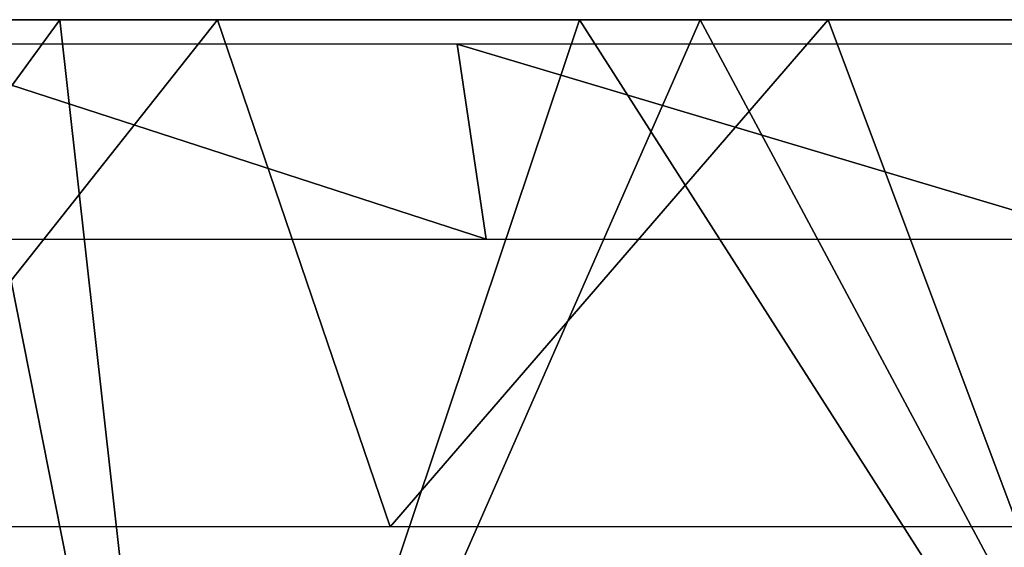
# Model space of a CAD drawing. Header units: millimetres. Extents: x -125 to 125, y -46 to 12.
# Tile 18 of 256: x -106.09 to -100.09, y 5.73 to 8.94. Entities that reach past the tile are written whole.
import ezdxf

# ---------------------------------------------------------------- set-up
doc = ezdxf.new("R2010")
doc.units = ezdxf.units.MM
doc.header["$LTSCALE"] = 26.699852
for name, color, linetype in [('180', 7, 'CONTINUOUS'), ('182', 7, 'CONTINUOUS'), ('183', 7, 'CONTINUOUS'), ('4', 7, 'CONTINUOUS')]:
    doc.layers.add(name, color=color, linetype=linetype)

msp = doc.modelspace()

# ---------------------------------------------------------------- linework, layer by layer
at = {"layer": '180', "color": 2, "linetype": 'CONTINUOUS'}
for points in [[(-108.2799, 8.9417, 58.6505), (-104.8818, 8.9417, 64.5307), (-107.3264, 5.8556, 59.3172), (-108.2799, 8.9417, 58.6505)], [(-107.3264, 5.8556, 59.3172), (-104.8818, 8.9417, 64.5307), (-103.8316, 5.8556, 65.2417), (-107.3264, 5.8556, 59.3172)], [(-104.8818, 8.9417, 64.5307), (-101.1648, 8.9417, 70.2146), (-103.8316, 5.8556, 65.2417), (-104.8818, 8.9417, 64.5307)], [(-103.8316, 5.8556, 65.2417), (-101.1648, 8.9417, 70.2146), (-100.0101, 5.8556, 70.961), (-103.8316, 5.8556, 65.2417)], [(-101.1648, 8.9417, 70.2146), (-97.1401, 8.9417, 75.6849), (-100.0101, 5.8556, 70.961), (-101.1648, 8.9417, 70.2146)]]:
    msp.add_3dface(points, dxfattribs=at)
at = {"layer": '182', "color": 7, "linetype": 'CONTINUOUS'}
for points in [[(-109.4029, 8.9417, -60.4649), (-105.8405, 8.9417, -66.504), (-110.9947, 1.8685, -57.2217), (-109.4029, 8.9417, -60.4649)], [(-110.9947, 1.8685, -57.2217), (-105.8405, 8.9417, -66.504), (-105.0528, 1.8685, -67.5134), (-110.9947, 1.8685, -57.2217)], [(-105.8405, 8.9417, -66.504), (-101.9451, 8.9417, -72.3339), (-105.0528, 1.8685, -67.5134), (-105.8405, 8.9417, -66.504)], [(-105.0528, 1.8685, -67.5134), (-101.9451, 8.9417, -72.3339), (-98.1596, 1.8685, -77.1936), (-105.0528, 1.8685, -67.5134)], [(-101.9451, 8.9417, -72.3339), (-97.7289, 8.9417, -77.9362), (-98.1596, 1.8685, -77.1936), (-101.9451, 8.9417, -72.3339)]]:
    msp.add_3dface(points, dxfattribs=at)
at = {"layer": '183', "color": 7, "linetype": 'CONTINUOUS'}
for points in [[(-105.0528, 1.8685, 67.5134), (-109.9045, 8.9417, 59.5484), (-110.9947, 1.8685, 57.2217), (-105.0528, 1.8685, 67.5134)], [(-106.4535, 8.9417, 65.5183), (-109.9045, 8.9417, 59.5484), (-105.0528, 1.8685, 67.5134), (-106.4535, 8.9417, 65.5183)], [(-102.6787, 8.9417, 71.2887), (-106.4535, 8.9417, 65.5183), (-105.0528, 1.8685, 67.5134), (-102.6787, 8.9417, 71.2887)], [(-98.1596, 1.8685, 77.1936), (-102.6787, 8.9417, 71.2887), (-105.0528, 1.8685, 67.5134), (-98.1596, 1.8685, 77.1936)], [(-98.5914, 8.9417, 76.8423), (-102.6787, 8.9417, 71.2887), (-98.1596, 1.8685, 77.1936), (-98.5914, 8.9417, 76.8423)]]:
    msp.add_3dface(points, dxfattribs=at)
at = {"layer": '4', "linetype": 'CONTINUOUS'}
for points in [[(-103.4237, 8.7934, 64.9854), (-106.9048, 8.7934, 59.0842), (-103.2465, 7.6066, 64.8741), (-103.4237, 8.7934, 64.9854)], [(-103.2465, 7.6066, 64.8741), (-106.9048, 8.7934, 59.0842), (-106.7216, 7.6066, 58.983), (-103.2465, 7.6066, 64.8741)], [(-99.6173, 8.7934, 70.6822), (-103.4237, 8.7934, 64.9854), (-99.4466, 7.6066, 70.5611), (-99.6173, 8.7934, 70.6822)], [(-99.4466, 7.6066, 70.5611), (-103.4237, 8.7934, 64.9854), (-103.2465, 7.6066, 64.8741), (-99.4466, 7.6066, 70.5611)]]:
    msp.add_3dface(points, dxfattribs=at)

doc.saveas('drawing.dxf')
